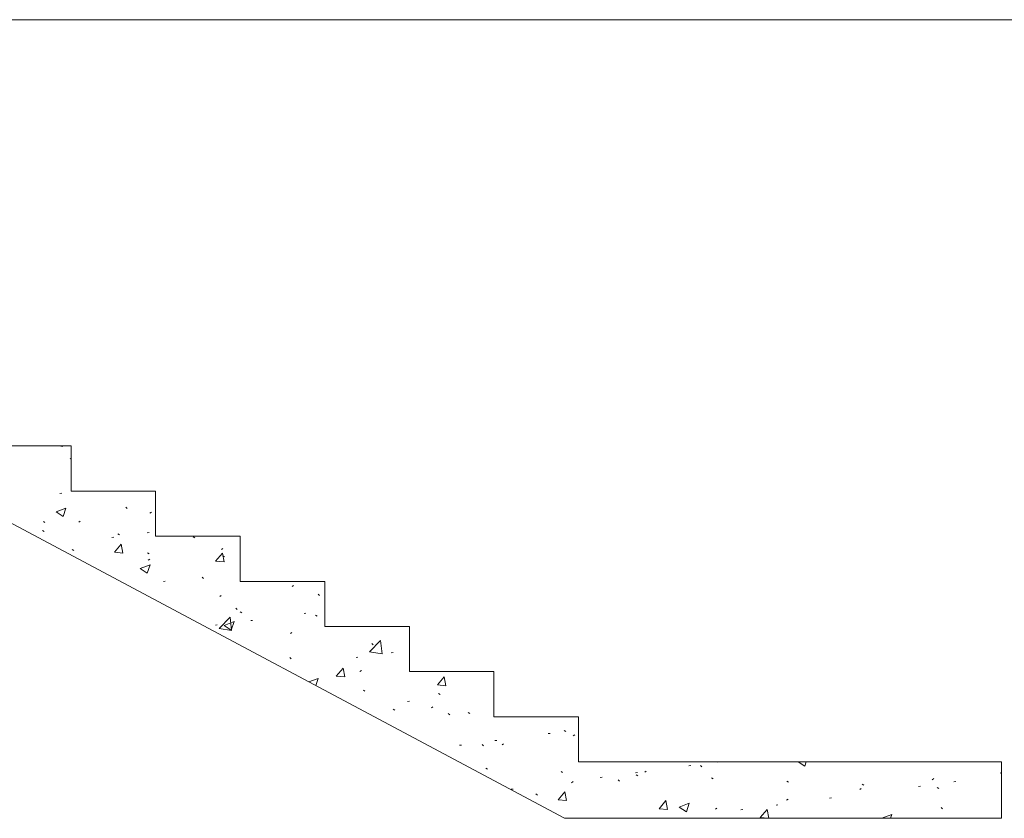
# Model space of a CAD drawing. Header units: millimetres. Extents: x -7937 to 93799, y -5691 to 12696.
# Tile 43 of 67: x 68084 to 71576, y 2280 to 5111. Entities that reach past the tile are written whole.
import ezdxf

# ---------------------------------------------------------------- set-up
doc = ezdxf.new("R2010")
doc.units = ezdxf.units.MM
doc.layers.add('A-DETL-GENF', color=7, linetype='Continuous', lineweight=9)
doc.layers.add('S-BEAM', color=7, linetype='Continuous', lineweight=9, true_color=0x7f7f7f)
pattern_1 = [(50, (66858.53, 5949.5), (358.63, -31.376), [37.5, -412.5]), (355, (66858.53, 5949.5), (-69.376, 376.096), [30, -330]), (100.451, (66888.4, 5946.9), (289.257, 344.717), [31.87, -350.57]), (46.184, (66858.53, 6049.5), (533.62, -82.76), [56.25, -618.75]), (96.636, (66903, 6042.6), (467.33, 487.06), [47.805, -525.857]), (351.184, (66858.53, 6049.5), (467.333, 487.06), [45, -495]), (21, (66908.53, 6024.5), (298.454, -201.31), [37.5, -412.5]), (326, (66908.53, 6024.5), (121.657, 362.575), [30, -330]), (71.451, (66933.4, 6007.72), (420.112, 161.262), [31.87, -350.57]), (37.5, (66858.53, 5949.5), (6.08, 166.447), [6.706, -319.294, 6.706, -328.294, -331.25]), (37.5, (66858.53, 5949.5), (6.08, 166.447), [-661, 6.706, -324.544]), (7.5, (66858.53, 5949.5), (131.535, 197.206), [6.706, -184.294, 6.706, -311.794, -126.25]), (7.5, (66858.53, 5949.5), (131.535, 197.206), [-509.5, 6.706, -119.544]), (327.5, (66747.03, 5949.5), (266.9112, -11.2774), [6.706, -118.294, 6.706, -383.294, -517.5]), (327.5, (66747.03, 5949.5), (266.9112, -11.2774), [-515, 6.706, -510.794]), (317.5, (66697.03, 5949.5), (291.593, 50.0525), [6.706, -155.794, 6.706, -252.294, -367.5]), (317.5, (66697.03, 5949.5), (291.593, 50.0525), [-421.5, 6.706, -360.794])]

# ---------------------------------------------------------------- blocks, each defined once
blk = doc.blocks.new('0_CMN_break_line - m1_100-6922306-KUNST LÕIGE 2-2')
at = {"layer": 'A-DETL-GENF'}
blk.add_line((-4308.2, 5111.2), (2394.3, 5111.2), dxfattribs=at)

msp = doc.modelspace()

# ---------------------------------------------------------------- hatches: boundary and pattern name
at = {"layer": 'S-BEAM', "lineweight": 5, "true_color": 0x333333}
h = msp.add_hatch(dxfattribs=at)
h.set_pattern_fill('FP_47', color=250, style=0, pattern_type=2)
h.set_pattern_definition(pattern_1)
h.paths.add_polyline_path([(70066.3, 2280), (70066.3, 2640), (69766.3, 2640), (69766.3, 2800), (69466.3, 2800), (69466.3, 2960), (69166.3, 2960), (69166.3, 3120), (68866.3, 3120), (68866.3, 3280), (68566.3, 3280), (68566.3, 3440), (68266.3, 3440), (68266.3, 3600), (67966.3, 3600), (67966.3, 3760), (67256.3, 3760), (67256.3, 3550), (67635.1, 3550), (70016.3, 2280), (70046.3, 2280)], flags=0)
h = msp.add_hatch(dxfattribs=at)
h.set_pattern_fill('FP_47', color=250, style=0, pattern_type=2)
h.set_pattern_definition(pattern_1)
h.paths.add_polyline_path([(70560.3, 2280), (71566.3, 2280), (71566.3, 2480), (70066.3, 2480), (70066.3, 2280)], flags=0)

# ---------------------------------------------------------------- linework, layer by layer
at = {"layer": 'S-BEAM', "color": 250, "true_color": 0x333333}
for p, q in [((68266.3, 3600), (67966.3, 3600)), ((68266.3, 3440), (68266.3, 3600)), ((67635.1, 3550), (70016.3, 2280)), ((68566.3, 3440), (68266.3, 3440)), ((68566.3, 3280), (68566.3, 3440)), ((68866.3, 3280), (68566.3, 3280)), ((68866.3, 3120), (68866.3, 3280)), ((69166.3, 3120), (68866.3, 3120)), ((69166.3, 2960), (69166.3, 3120)), ((69466.3, 2960), (69166.3, 2960)), ((69466.3, 2800), (69466.3, 2960)), ((69766.3, 2800), (69466.3, 2800)), ((69766.3, 2640), (69766.3, 2800)), ((70066.3, 2640), (69766.3, 2640)), ((70066.3, 2501), (70066.3, 2640)), ((70066.3, 2480), (70066.3, 2501)), ((71566.3, 2480), (70066.3, 2480)), ((71566.3, 2280), (71566.3, 2480)), ((70016.3, 2280), (70046.3, 2280)), ((70046.3, 2280), (70066.3, 2280)), ((70066.3, 2280), (71566.3, 2280))]:
    msp.add_line(p, q, dxfattribs=at)

# ---------------------------------------------------------------- block references
at = {"layer": 'A-DETL-GENF'}
msp.add_blockref('0_CMN_break_line - m1_100-6922306-KUNST LÕIGE 2-2', (70050.1, 0), dxfattribs=at)

doc.saveas('drawing.dxf')
